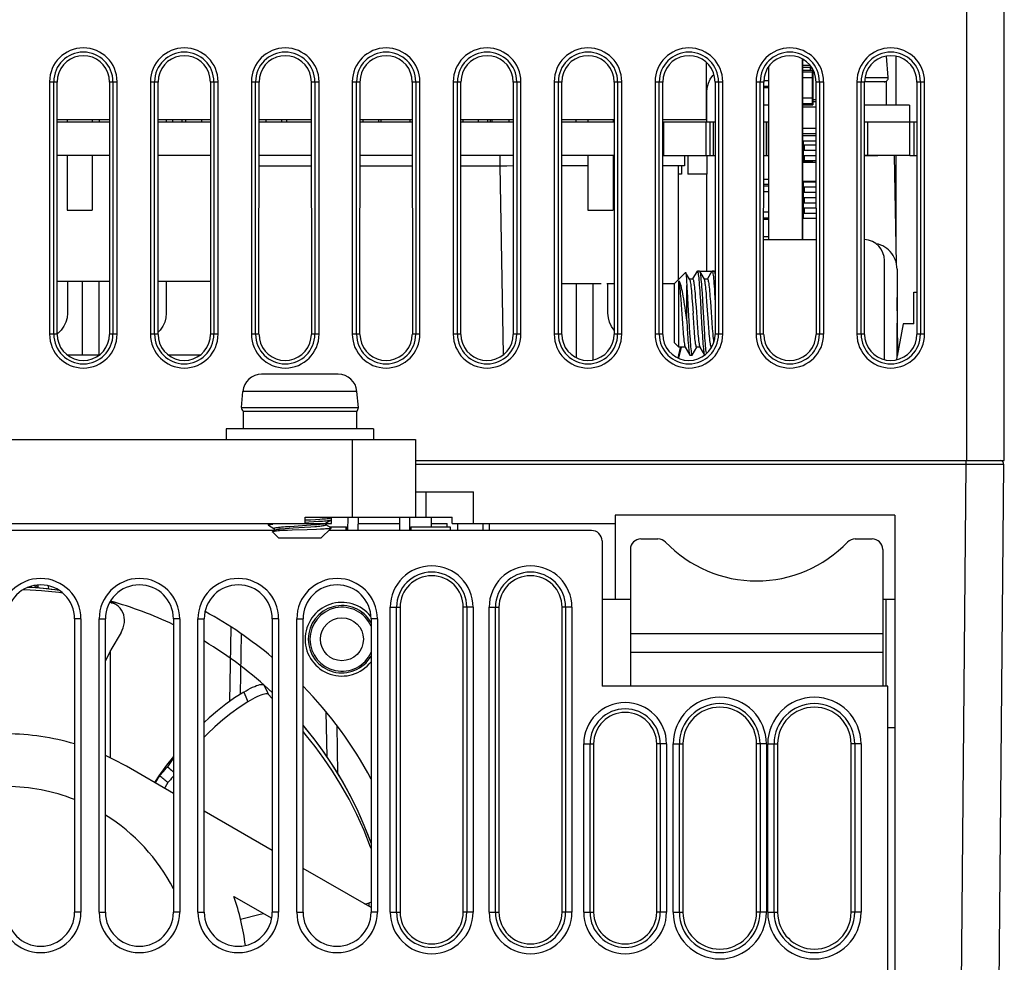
# Model space of a CAD drawing. Header units: millimetres. Extents: x 279 to 812, y 147 to 749.
# Tile 25 of 27: x 546 to 593, y 647 to 692. Entities that reach past the tile are written whole.
import ezdxf

# ---------------------------------------------------------------- set-up
doc = ezdxf.new("R2010")
doc.units = ezdxf.units.MM
doc.header["$LTSCALE"] = 65.395
doc.layers.get('0').update_dxf_attribs({"linetype": 'CONTINUOUS'})

msp = doc.modelspace()

# ---------------------------------------------------------------- linework, layer by layer
for p, q in [((591.258, 725.572), (591.258, 670.772)), ((593.057, 670.772), (593.057, 725.572)), ((583.446, 689.861), (583.446, 681.272)), ((583.454, 689.813), (583.526, 689.813)), ((583.456, 689.856), (583.456, 681.272)), ((583.456, 689.813), (583.526, 689.813)), ((587.536, 688.979), (587.448, 689.995)), ((587.908, 687.662), (587.908, 689.985)), ((578.875, 689.702), (578.875, 686.962)), ((578.875, 689.702), (578.875, 686.962)), ((581.855, 681.272), (581.855, 689.497)), ((581.866, 681.272), (581.866, 689.511)), ((583.454, 689.471), (583.877, 689.471)), ((583.454, 689.321), (583.954, 689.321)), ((583.456, 689.559), (583.815, 689.559)), ((583.456, 689.471), (583.877, 689.471)), ((583.456, 689.321), (583.946, 689.321)), ((583.464, 689.559), (583.815, 689.559)), ((583.846, 689.321), (583.846, 689.471)), ((583.853, 689.321), (583.853, 689.471)), ((583.946, 688.979), (583.946, 689.321)), ((583.954, 689.321), (583.954, 688.979)), ((581.613, 688.838), (581.855, 688.838)), ((581.613, 688.838), (581.861, 688.838)), ((583.454, 688.979), (583.954, 688.979)), ((583.456, 689.246), (583.936, 689.246)), ((583.456, 688.979), (583.946, 688.979)), ((583.464, 689.246), (583.944, 689.246)), ((583.936, 687.734), (583.936, 689.246)), ((583.944, 689.246), (583.944, 687.734)), ((586.434, 688.979), (587.536, 688.979)), ((547.65, 688.772), (547.65, 676.772)), ((547.65, 688.772), (548.015, 688.772)), ((547.849, 676.772), (547.849, 688.772)), ((548.01, 676.772), (548.015, 688.772)), ((550.499, 688.772), (550.505, 676.772)), ((550.499, 688.772), (550.867, 688.772)), ((550.667, 688.772), (550.667, 676.772)), ((550.867, 676.772), (550.867, 688.772)), ((552.45, 688.772), (552.815, 688.772)), ((552.45, 688.772), (552.45, 676.772)), ((552.649, 676.772), (552.649, 688.772)), ((552.81, 676.772), (552.815, 688.772)), ((555.299, 688.772), (555.667, 688.772)), ((555.299, 688.772), (555.305, 676.772)), ((555.467, 688.772), (555.467, 676.772)), ((555.667, 676.772), (555.667, 688.772)), ((557.25, 688.772), (557.615, 688.772)), ((557.25, 688.772), (557.25, 676.772)), ((557.449, 676.772), (557.449, 688.772)), ((557.61, 676.772), (557.615, 688.772)), ((560.099, 688.772), (560.467, 688.772)), ((560.099, 688.772), (560.105, 676.772)), ((560.267, 688.772), (560.267, 676.772)), ((560.467, 676.772), (560.467, 688.772)), ((562.05, 688.772), (562.415, 688.772)), ((562.05, 688.772), (562.05, 676.772)), ((562.249, 676.772), (562.249, 688.772)), ((562.41, 676.772), (562.415, 688.772)), ((564.899, 688.772), (565.267, 688.772)), ((564.899, 688.772), (564.905, 676.772)), ((565.067, 688.772), (565.067, 676.772)), ((565.267, 676.772), (565.267, 688.772)), ((566.85, 688.772), (567.215, 688.772)), ((566.85, 688.772), (566.85, 676.772)), ((567.049, 676.772), (567.049, 688.772)), ((567.21, 676.772), (567.215, 688.772)), ((569.699, 688.772), (570.067, 688.772)), ((569.699, 688.772), (569.705, 676.772)), ((569.867, 688.772), (569.867, 676.772)), ((570.067, 676.772), (570.067, 688.772)), ((571.65, 688.772), (572.015, 688.772)), ((571.65, 688.772), (571.65, 676.772)), ((571.849, 676.772), (571.849, 688.772)), ((572.01, 676.772), (572.015, 688.772)), ((574.499, 688.772), (574.867, 688.772)), ((574.499, 688.772), (574.505, 676.772)), ((574.667, 688.772), (574.667, 676.772)), ((574.867, 676.772), (574.867, 688.772)), ((576.45, 688.772), (576.815, 688.772)), ((576.45, 688.772), (576.45, 676.772)), ((576.649, 676.772), (576.649, 688.772)), ((576.81, 676.772), (576.815, 688.772)), ((579.299, 688.772), (579.667, 688.772)), ((579.299, 688.772), (579.305, 676.772)), ((579.467, 688.772), (579.467, 676.772)), ((579.667, 676.772), (579.667, 688.772)), ((581.25, 688.772), (581.615, 688.772)), ((581.25, 688.772), (581.25, 676.772)), ((581.449, 676.772), (581.449, 688.772)), ((581.61, 676.772), (581.615, 688.772)), ((581.615, 688.559), (581.845, 688.559)), ((581.615, 688.559), (581.851, 688.559)), ((581.615, 688.496), (581.855, 688.496)), ((581.615, 688.496), (581.861, 688.496)), ((581.835, 688.496), (581.835, 687.33)), ((584.099, 688.772), (584.467, 688.772)), ((584.099, 688.772), (584.105, 676.772)), ((584.267, 688.772), (584.267, 676.772)), ((584.467, 676.772), (584.467, 688.772)), ((586.05, 688.772), (586.415, 688.772)), ((586.05, 688.772), (586.05, 676.772)), ((586.249, 676.772), (586.249, 688.772)), ((586.41, 676.772), (586.415, 688.772)), ((587.445, 688.762), (586.415, 688.762)), ((587.445, 688.762), (587.445, 687.662)), ((588.899, 688.772), (589.267, 688.772)), ((588.899, 688.772), (588.905, 676.772)), ((589.067, 688.772), (589.067, 676.772)), ((589.267, 676.772), (589.267, 688.772)), ((578.906, 686.862), (578.906, 688.265)), ((583.454, 688.014), (583.954, 688.014)), ((583.456, 688.014), (583.946, 688.014)), ((583.946, 687.671), (583.946, 688.014)), ((583.954, 688.014), (583.954, 687.671)), ((583.954, 687.921), (584.099, 687.921)), ((583.954, 687.921), (584.099, 687.921)), ((581.835, 687.662), (581.615, 687.662)), ((583.454, 687.671), (583.954, 687.671)), ((583.454, 687.579), (584.1, 687.579)), ((583.456, 687.734), (583.936, 687.734)), ((583.456, 687.671), (583.946, 687.671)), ((583.456, 687.579), (584.1, 687.579)), ((583.464, 687.734), (583.944, 687.734)), ((583.954, 687.833), (584.099, 687.833)), ((583.954, 687.833), (584.099, 687.833)), ((588.555, 687.662), (586.415, 687.662)), ((588.555, 687.662), (588.555, 686.862)), ((550.5, 686.962), (548.015, 686.962)), ((550.5, 686.962), (548.015, 686.962)), ((548.483, 686.962), (548.483, 686.862)), ((548.483, 686.962), (548.483, 686.862)), ((549.683, 686.962), (549.683, 686.862)), ((549.683, 686.962), (549.683, 686.862)), ((550.009, 686.962), (550.009, 686.862)), ((555.3, 686.962), (552.815, 686.962)), ((555.3, 686.962), (552.815, 686.962)), ((553.201, 686.962), (553.201, 686.862)), ((553.503, 686.962), (553.503, 686.862)), ((553.503, 686.962), (553.503, 686.862)), ((553.948, 686.962), (553.948, 686.862)), ((553.948, 686.962), (553.948, 686.862)), ((554.119, 686.962), (554.119, 686.862)), ((554.119, 686.962), (554.119, 686.862)), ((554.87, 686.962), (554.87, 686.862)), ((554.87, 686.962), (554.87, 686.862)), ((560.1, 686.962), (557.615, 686.962)), ((560.1, 686.962), (557.615, 686.962)), ((557.938, 686.962), (557.938, 686.862)), ((557.938, 686.962), (557.938, 686.862)), ((558.689, 686.962), (558.689, 686.862)), ((558.689, 686.962), (558.689, 686.862)), ((558.922, 686.962), (558.922, 686.862)), ((558.922, 686.962), (558.922, 686.862)), ((564.9, 686.962), (562.415, 686.962)), ((564.9, 686.962), (562.415, 686.962)), ((562.547, 686.962), (562.547, 686.862)), ((562.547, 686.962), (562.547, 686.862)), ((563.299, 686.962), (563.299, 686.862)), ((563.299, 686.962), (563.299, 686.862)), ((563.405, 686.962), (563.405, 686.862)), ((563.405, 686.962), (563.405, 686.862)), ((564.806, 686.862), (564.806, 686.962)), ((569.7, 686.962), (567.215, 686.962)), ((569.7, 686.962), (567.215, 686.962)), ((567.301, 686.962), (567.301, 686.862)), ((568.03, 686.962), (568.03, 686.862)), ((568.03, 686.962), (568.03, 686.862)), ((568.48, 686.962), (568.48, 686.862)), ((568.48, 686.962), (568.48, 686.862)), ((568.605, 686.962), (568.605, 686.862)), ((568.605, 686.962), (568.605, 686.862)), ((568.68, 686.962), (568.68, 686.862)), ((568.68, 686.962), (568.68, 686.862)), ((569.506, 686.862), (569.506, 686.962)), ((574.5, 686.962), (572.015, 686.962)), ((574.5, 686.962), (572.015, 686.962)), ((572.699, 686.862), (572.699, 686.962)), ((573.248, 686.962), (573.248, 686.862)), ((573.248, 686.962), (573.248, 686.862)), ((574.448, 686.962), (574.448, 686.862)), ((574.448, 686.962), (574.448, 686.862)), ((578.875, 686.962), (576.815, 686.962)), ((578.875, 686.962), (576.815, 686.962)), ((548.015, 686.862), (550.5, 686.862)), ((548.015, 686.862), (550.5, 686.862)), ((552.815, 686.862), (555.3, 686.862)), ((552.815, 686.862), (555.3, 686.862)), ((557.615, 686.862), (560.1, 686.862)), ((557.615, 686.862), (560.1, 686.862)), ((562.415, 686.862), (564.9, 686.862)), ((562.415, 686.862), (564.9, 686.862)), ((567.215, 686.862), (569.7, 686.862)), ((567.215, 686.862), (569.7, 686.862)), ((572.015, 686.862), (574.5, 686.862)), ((572.015, 686.862), (574.5, 686.862)), ((576.815, 686.862), (577.346, 686.862)), ((576.815, 686.862), (579.3, 686.862)), ((576.855, 686.862), (576.855, 685.272)), ((578.855, 686.862), (578.855, 685.272)), ((579.051, 686.862), (579.051, 685.272)), ((579.216, 686.862), (579.216, 685.272)), ((581.615, 686.862), (581.855, 686.862)), ((581.615, 686.862), (581.855, 686.862)), ((581.729, 686.862), (581.729, 685.272)), ((581.729, 686.862), (581.729, 685.272)), ((581.83, 686.862), (581.83, 685.272)), ((581.83, 686.862), (581.83, 685.272)), ((583.454, 686.563), (584.1, 686.563)), ((583.456, 686.563), (584.1, 686.563)), ((586.415, 686.862), (587.046, 686.862)), ((586.415, 686.862), (588.9, 686.862)), ((586.555, 686.862), (586.555, 685.272)), ((588.555, 686.862), (588.555, 685.272)), ((588.751, 686.862), (588.751, 685.272)), ((583.454, 686.221), (584.1, 686.221)), ((583.456, 686.309), (584.1, 686.309)), ((583.456, 686.221), (584.1, 686.221)), ((583.464, 686.309), (584.1, 686.309)), ((583.452, 685.771), (583.552, 685.771)), ((583.453, 685.971), (584.1, 685.971)), ((583.456, 685.971), (584.1, 685.971)), ((583.456, 685.771), (583.546, 685.771)), ((583.496, 685.771), (583.496, 685.971)), ((583.502, 685.771), (583.502, 685.971)), ((583.546, 685.771), (584.1, 685.771)), ((583.546, 685.521), (583.546, 685.771)), ((583.552, 685.771), (584.1, 685.771)), ((583.552, 685.521), (583.552, 685.771)), ((550.501, 685.272), (548.014, 685.272)), ((550.501, 685.272), (548.014, 685.272)), ((548.483, 685.272), (548.483, 682.662)), ((548.483, 685.272), (548.483, 682.662)), ((549.683, 685.272), (549.683, 682.662)), ((549.683, 685.272), (549.683, 682.662)), ((555.301, 685.272), (552.814, 685.272)), ((555.301, 685.272), (552.814, 685.272)), ((560.101, 685.272), (557.614, 685.272)), ((560.101, 685.272), (557.614, 685.272)), ((564.901, 685.272), (562.414, 685.272)), ((564.901, 685.272), (562.414, 685.272)), ((569.701, 685.272), (567.214, 685.272)), ((569.701, 685.272), (567.214, 685.272)), ((569.07, 685.272), (569.07, 684.78)), ((574.501, 685.272), (572.014, 685.272)), ((574.501, 685.272), (572.014, 685.272)), ((573.248, 685.272), (573.248, 682.662)), ((573.248, 685.272), (573.248, 682.662)), ((574.448, 685.272), (574.448, 682.662)), ((574.448, 685.272), (574.448, 682.662)), ((576.814, 685.272), (577.346, 685.272)), ((576.814, 685.272), (579.301, 685.272)), ((577.855, 685.262), (577.855, 684.772)), ((578.006, 685.272), (578.006, 684.372)), ((578.006, 685.272), (578.006, 684.372)), ((578.906, 685.272), (578.906, 684.372)), ((578.906, 685.272), (578.906, 684.372)), ((581.614, 685.272), (581.855, 685.272)), ((581.614, 685.272), (581.855, 685.272)), ((583.448, 685.403), (583.502, 685.403)), ((583.452, 685.521), (583.552, 685.521)), ((583.452, 685.271), (583.552, 685.271)), ((583.456, 685.521), (583.546, 685.521)), ((583.456, 685.403), (583.502, 685.403)), ((583.456, 685.271), (583.546, 685.271)), ((583.496, 685.271), (583.496, 685.521)), ((583.502, 685.271), (583.502, 685.521)), ((583.546, 685.521), (584.1, 685.521)), ((583.546, 685.271), (584.101, 685.271)), ((583.546, 685.021), (583.546, 685.271)), ((583.552, 685.521), (584.1, 685.521)), ((583.552, 685.271), (584.101, 685.271)), ((583.552, 685.021), (583.552, 685.271)), ((588.555, 685.272), (586.414, 685.272)), ((586.414, 685.272), (587.046, 685.272)), ((587.927, 680.121), (587.837, 685.272)), ((587.908, 681.234), (587.908, 685.272)), ((588.565, 685.272), (588.901, 685.272)), ((557.614, 684.78), (560.101, 684.78)), ((562.414, 684.78), (564.901, 684.78)), ((567.214, 684.78), (569.07, 684.78)), ((569.07, 684.78), (569.4, 684.783)), ((569.07, 684.78), (569.227, 675.793)), ((569.4, 684.783), (569.701, 684.784)), ((573.248, 684.772), (572.014, 684.772)), ((577.855, 684.772), (576.814, 684.772)), ((577.561, 679.378), (577.561, 684.772)), ((577.706, 684.772), (577.706, 684.372)), ((577.706, 684.772), (577.706, 684.372)), ((581.835, 684.818), (581.835, 684.145)), ((583.452, 685.021), (583.552, 685.021)), ((583.453, 684.971), (583.953, 684.971)), ((583.454, 684.946), (584.101, 684.946)), ((583.456, 685.021), (583.546, 685.021)), ((583.456, 684.971), (583.946, 684.971)), ((583.456, 684.946), (584.101, 684.946)), ((583.496, 684.971), (583.496, 685.021)), ((583.502, 684.971), (583.502, 685.021)), ((583.546, 685.021), (584.101, 685.021)), ((583.552, 685.021), (584.101, 685.021)), ((583.946, 684.971), (583.946, 684.946)), ((583.953, 684.946), (583.953, 684.971)), ((577.706, 684.372), (577.561, 684.372)), ((577.706, 684.372), (577.561, 684.372)), ((578.906, 684.372), (578.006, 684.372)), ((578.906, 684.372), (578.006, 684.372)), ((578.906, 679.772), (578.906, 684.372)), ((581.613, 684.145), (581.855, 684.145)), ((581.613, 684.145), (581.858, 684.145)), ((581.613, 683.896), (581.855, 683.896)), ((581.613, 683.896), (581.861, 683.896)), ((581.613, 683.821), (581.845, 683.821)), ((581.613, 683.821), (581.851, 683.821)), ((583.452, 683.771), (583.552, 683.771)), ((583.453, 684.021), (583.953, 684.021)), ((583.454, 684.046), (584.101, 684.046)), ((583.456, 684.046), (584.101, 684.046)), ((583.456, 684.021), (583.946, 684.021)), ((583.456, 683.771), (583.546, 683.771)), ((583.496, 683.771), (583.496, 684.021)), ((583.502, 683.771), (583.502, 684.021)), ((583.546, 683.771), (584.101, 683.771)), ((583.546, 683.521), (583.546, 683.771)), ((583.552, 683.771), (584.101, 683.771)), ((583.552, 683.521), (583.552, 683.771)), ((583.946, 684.046), (583.946, 684.021)), ((583.953, 684.021), (583.953, 684.046)), ((583.953, 684.021), (584.101, 684.021)), ((583.953, 684.021), (584.101, 684.021)), ((581.613, 683.553), (581.855, 683.553)), ((581.613, 683.553), (581.861, 683.553)), ((583.447, 683.344), (583.502, 683.344)), ((583.452, 683.521), (583.552, 683.521)), ((583.452, 683.271), (583.552, 683.271)), ((583.456, 683.521), (583.546, 683.521)), ((583.456, 683.344), (583.502, 683.344)), ((583.456, 683.271), (583.546, 683.271)), ((583.496, 683.271), (583.496, 683.521)), ((583.502, 683.271), (583.502, 683.521)), ((583.546, 683.521), (584.101, 683.521)), ((583.546, 683.271), (584.102, 683.271)), ((583.546, 683.021), (583.546, 683.271)), ((583.552, 683.521), (584.101, 683.521)), ((583.552, 683.271), (584.102, 683.271)), ((583.552, 683.021), (583.552, 683.271)), ((583.452, 683.021), (583.552, 683.021)), ((583.452, 682.771), (583.552, 682.771)), ((583.456, 683.021), (583.546, 683.021)), ((583.456, 682.771), (583.546, 682.771)), ((583.496, 682.771), (583.496, 683.021)), ((583.502, 682.771), (583.502, 683.021)), ((583.546, 683.021), (584.102, 683.021)), ((583.546, 682.771), (584.102, 682.771)), ((583.546, 682.521), (583.546, 682.771)), ((583.552, 683.021), (584.102, 683.021)), ((583.552, 682.771), (584.102, 682.771)), ((583.552, 682.521), (583.552, 682.771)), ((548.483, 682.662), (549.683, 682.662)), ((548.483, 682.662), (549.683, 682.662)), ((573.248, 682.662), (574.448, 682.662)), ((573.248, 682.662), (574.448, 682.662)), ((581.613, 682.588), (581.855, 682.588)), ((581.613, 682.588), (581.861, 682.588)), ((581.613, 682.309), (581.845, 682.309)), ((581.613, 682.309), (581.851, 682.309)), ((583.452, 682.521), (583.552, 682.521)), ((583.456, 682.521), (583.546, 682.521)), ((583.496, 682.272), (583.496, 682.521)), ((583.502, 682.272), (583.502, 682.521)), ((583.546, 682.521), (584.102, 682.521)), ((583.552, 682.521), (584.102, 682.521)), ((581.613, 682.246), (581.855, 682.246)), ((581.613, 682.246), (581.861, 682.246)), ((584.102, 682.272), (583.455, 682.272)), ((581.612, 681.412), (581.855, 681.412)), ((581.612, 681.412), (581.859, 681.412)), ((581.612, 681.272), (584.102, 681.272)), ((587.355, 675.566), (587.355, 680.272)), ((577.894, 679.711), (577.355, 679.172)), ((578.092, 679.381), (577.902, 679.709)), ((578.449, 679.762), (578.236, 679.396)), ((578.56, 679.772), (578.46, 679.772)), ((578.792, 679.381), (578.571, 679.762)), ((578.571, 679.762), (578.573, 679.758)), ((578.588, 679.772), (578.581, 679.744)), ((578.588, 679.772), (579.303, 679.772)), ((579.149, 679.762), (578.936, 679.396)), ((579.26, 679.772), (579.16, 679.772)), ((579.303, 679.706), (579.271, 679.762)), ((587.955, 679.86), (587.955, 677.295)), ((550.503, 679.272), (548.011, 679.272)), ((550.503, 679.272), (548.011, 679.272)), ((548.501, 679.272), (548.501, 677.765)), ((549.218, 675.772), (549.212, 679.272)), ((549.996, 679.272), (549.989, 675.767)), ((555.303, 679.272), (552.811, 679.272)), ((555.303, 679.272), (552.811, 679.272)), ((553.201, 679.272), (553.201, 677.765)), ((573.889, 679.172), (572.011, 679.172)), ((572.718, 675.652), (572.712, 679.172)), ((573.495, 679.172), (573.489, 675.547)), ((574.28, 679.162), (574.146, 679.162)), ((574.206, 677.765), (574.206, 679.172)), ((574.503, 679.172), (574.223, 679.172)), ((577.355, 679.172), (576.811, 679.172)), ((576.994, 679.162), (576.811, 679.162)), ((577.355, 679.172), (577.355, 679.111)), ((577.355, 679.111), (577.355, 677.236)), ((577.945, 679.278), (577.955, 679.087)), ((577.955, 677.415), (577.955, 679.087)), ((578.241, 679.393), (578.085, 679.393)), ((578.941, 679.393), (578.785, 679.393)), ((577.974, 678.808), (577.994, 678.497)), ((578.358, 678.581), (578.377, 678.326)), ((578.582, 678.688), (578.601, 678.368)), ((578.68, 678.727), (578.699, 678.41)), ((578.915, 678.326), (578.896, 678.581)), ((579.058, 678.58), (579.077, 678.326)), ((588.755, 678.772), (588.904, 678.772)), ((588.755, 677.271), (588.755, 678.772)), ((577.668, 678.452), (577.688, 678.173)), ((577.994, 678.497), (578.013, 678.165)), ((578.013, 678.165), (578.071, 677.138)), ((578.204, 678.478), (578.224, 678.204)), ((578.224, 678.204), (578.254, 677.772)), ((578.377, 678.326), (578.397, 678.052)), ((578.699, 678.41), (578.718, 678.073)), ((578.718, 678.073), (578.747, 677.554)), ((578.944, 677.912), (578.915, 678.326)), ((579.077, 678.326), (579.097, 678.052)), ((588, 675.958), (587.955, 678.513)), ((587.955, 678.372), (587.955, 678.372)), ((578.285, 677.327), (578.254, 677.772)), ((578.397, 678.052), (578.447, 677.327)), ((578.985, 677.327), (578.944, 677.912)), ((579.097, 678.052), (579.147, 677.326)), ((574.502, 676.963), (574.376, 677.142)), ((577.75, 677.293), (577.77, 677.018)), ((577.955, 677.415), (577.974, 677.081)), ((578.071, 677.138), (578.09, 676.82)), ((578.306, 677.046), (578.285, 677.327)), ((578.447, 677.327), (578.468, 677.045)), ((578.659, 677.342), (578.679, 677.011)), ((578.747, 677.554), (578.776, 677.05)), ((579.006, 677.045), (578.985, 677.327)), ((579.147, 677.326), (579.168, 677.045)), ((587.955, 675.683), (587.955, 677.295)), ((588.255, 677.271), (587.955, 675.726)), ((587.955, 677.172), (587.955, 677.172)), ((588.755, 677.271), (588.255, 677.271)), ((548.01, 676.772), (547.65, 676.772)), ((550.867, 676.772), (550.505, 676.772)), ((552.81, 676.772), (552.45, 676.772)), ((555.667, 676.772), (555.305, 676.772)), ((557.61, 676.772), (557.25, 676.772)), ((560.467, 676.772), (560.105, 676.772)), ((562.41, 676.772), (562.05, 676.772)), ((565.267, 676.772), (564.905, 676.772)), ((567.21, 676.772), (566.85, 676.772)), ((570.067, 676.772), (569.705, 676.772)), ((572.01, 676.772), (571.65, 676.772)), ((574.867, 676.772), (574.505, 676.772)), ((576.81, 676.772), (576.45, 676.772)), ((577.974, 677.081), (577.994, 676.768)), ((578.679, 677.011), (578.698, 676.704)), ((578.776, 677.05), (578.796, 676.739)), ((579.667, 676.772), (579.305, 676.772)), ((581.61, 676.772), (581.25, 676.772)), ((584.467, 676.772), (584.105, 676.772)), ((586.41, 676.772), (586.05, 676.772)), ((589.267, 676.772), (588.905, 676.772)), ((577.576, 676.151), (577.355, 676.372)), ((549.996, 675.772), (548.518, 675.772)), ((554.796, 675.772), (553.318, 675.772)), ((577.646, 676.133), (577.525, 675.649)), ((577.692, 676.151), (577.563, 675.631)), ((577.884, 676.151), (577.576, 676.151)), ((577.878, 676.162), (578.099, 675.781)), ((578.099, 675.781), (578.11, 675.772)), ((578.11, 675.772), (578.21, 675.772)), ((578.22, 675.781), (578.433, 676.148)), ((578.584, 676.151), (578.429, 676.151)), ((578.578, 676.162), (578.799, 675.781)), ((579.116, 676.118), (579.133, 676.148)), ((579.137, 676.151), (579.129, 676.151)), ((557.737, 674.871), (557.735, 674.872)), ((557.748, 674.871), (557.737, 674.871)), ((557.759, 674.871), (557.748, 674.871)), ((557.771, 674.872), (557.759, 674.871)), ((557.782, 674.872), (557.771, 674.872)), ((559.155, 674.872), (557.782, 674.872)), ((559.426, 674.872), (559.155, 674.871)), ((559.155, 674.871), (559.155, 674.872)), ((559.685, 674.872), (559.426, 674.872)), ((559.955, 674.871), (559.685, 674.872)), ((561.329, 674.872), (559.955, 674.872)), ((559.955, 674.872), (559.955, 674.871)), ((561.34, 674.872), (561.329, 674.872)), ((561.352, 674.871), (561.34, 674.872)), ((561.363, 674.871), (561.352, 674.871)), ((561.374, 674.871), (561.363, 674.871)), ((561.375, 674.872), (561.374, 674.871)), ((556.774, 673.289), (556.841, 674.05)), ((562.27, 674.05), (556.841, 674.05)), ((562.336, 673.289), (562.27, 674.05)), ((556.774, 673.289), (562.336, 673.289)), ((556.863, 673.11), (562.255, 673.11)), ((556.863, 673.11), (556.863, 672.272)), ((562.255, 673.11), (562.255, 672.272)), ((563.055, 672.272), (556.055, 672.272)), ((556.055, 672.272), (556.055, 671.772)), ((563.055, 672.272), (563.055, 671.772)), ((526.055, 671.772), (565.055, 671.772)), ((562.055, 668.072), (562.055, 671.772)), ((565.055, 671.772), (565.055, 668.072)), ((565.055, 670.772), (593.057, 670.772)), ((591.793, 670.571), (565.055, 670.572)), ((590.834, 624.472), (591.236, 670.572)), ((591.236, 670.572), (591.236, 670.772)), ((592.84, 670.57), (591.793, 670.571)), ((592.634, 624.47), (593.036, 670.57)), ((593.036, 670.57), (592.84, 670.57)), ((565.055, 669.272), (567.805, 669.272)), ((565.555, 668.072), (565.555, 669.272)), ((567.805, 667.772), (567.805, 669.272)), ((523.055, 667.772), (561.055, 667.772)), ((558.055, 667.772), (558.055, 667.702)), ((559.805, 668.072), (566.805, 668.072)), ((559.805, 667.772), (559.805, 668.072)), ((559.805, 667.94), (560.058, 667.954)), ((559.805, 667.84), (559.974, 667.849)), ((559.974, 667.849), (560.217, 667.863)), ((560.058, 667.954), (560.296, 667.968)), ((560.217, 667.863), (560.441, 667.877)), ((560.296, 667.968), (560.511, 667.982)), ((560.777, 667.787), (561.049, 667.944)), ((560.785, 667.708), (560.785, 667.791)), ((560.805, 667.803), (560.805, 667.7)), ((561.055, 667.772), (561.055, 668.072)), ((561.055, 667.952), (561.055, 668.052)), ((561.838, 667.442), (561.845, 668.072)), ((562.32, 668.072), (562.314, 667.442)), ((562.317, 667.772), (564.294, 667.772)), ((564.291, 668.072), (564.297, 667.442)), ((564.766, 668.072), (564.773, 667.442)), ((565.805, 668.072), (565.805, 667.622)), ((565.805, 667.772), (566.555, 667.772)), ((566.555, 667.622), (566.555, 667.772)), ((566.805, 667.772), (566.805, 668.072)), ((566.805, 667.772), (574.555, 667.772)), ((567.055, 667.772), (567.055, 667.442)), ((568.255, 667.772), (568.255, 667.442)), ((568.555, 667.772), (568.555, 667.442)), ((587.855, 668.172), (574.555, 668.172)), ((574.555, 668.172), (574.555, 664.172)), ((587.855, 668.172), (587.855, 627.272)), ((558.326, 667.442), (532.926, 667.442)), ((558.062, 667.694), (558.324, 667.542)), ((558.262, 667.365), (558.555, 667.072)), ((558.356, 667.437), (558.269, 667.386)), ((558.326, 667.545), (558.326, 667.42)), ((558.615, 667.513), (558.512, 667.436)), ((558.512, 667.436), (558.589, 667.44)), ((558.589, 667.44), (558.765, 667.449)), ((558.765, 667.449), (558.969, 667.458)), ((558.852, 667.534), (559.038, 667.548)), ((558.867, 667.623), (559.07, 667.638)), ((558.969, 667.458), (559.195, 667.467)), ((559.038, 667.548), (559.238, 667.562)), ((559.07, 667.638), (559.29, 667.653)), ((559.195, 667.467), (559.907, 667.492)), ((559.238, 667.562), (559.773, 667.597)), ((559.29, 667.653), (559.863, 667.691)), ((559.773, 667.597), (560.076, 667.618)), ((559.863, 667.691), (560.081, 667.706)), ((559.907, 667.492), (560.344, 667.509)), ((560.076, 667.618), (560.26, 667.631)), ((560.081, 667.706), (560.279, 667.721)), ((560.344, 667.509), (560.537, 667.517)), ((560.537, 667.517), (560.707, 667.526)), ((561.043, 667.559), (560.555, 667.072)), ((561.041, 667.564), (560.787, 667.711)), ((573.425, 667.442), (560.926, 667.442)), ((560.941, 667.622), (561.778, 667.622)), ((561.043, 667.559), (561.041, 667.564)), ((561.763, 667.442), (561.763, 667.622)), ((561.778, 667.442), (561.778, 667.622)), ((564.833, 667.622), (566.705, 667.622)), ((564.833, 667.442), (564.833, 667.622)), ((564.848, 667.442), (564.848, 667.622)), ((566.705, 667.622), (566.705, 667.442)), ((560.555, 667.072), (558.555, 667.072)), ((573.925, 666.942), (573.925, 660.042)), ((575.775, 667.042), (576.584, 667.042)), ((585.965, 667.042), (586.775, 667.042)), ((575.275, 666.542), (575.275, 660.042)), ((587.275, 666.542), (587.275, 660.042)), ((547.037, 664.803), (547.022, 664.842)), ((547.051, 664.764), (547.037, 664.803)), ((547.089, 664.848), (547.092, 664.701)), ((547.59, 664.811), (547.593, 664.647)), ((550.625, 663.99), (550.51, 664.018)), ((550.531, 664.052), (550.625, 663.99)), ((550.847, 663.888), (550.658, 664.015)), ((573.925, 664.172), (575.275, 664.172)), ((587.275, 664.172), (587.855, 664.172)), ((587.445, 660.042), (587.445, 664.172)), ((563.856, 663.792), (564.325, 663.792)), ((563.856, 649.292), (563.856, 663.792)), ((564.156, 649.292), (564.156, 663.792)), ((564.325, 663.792), (564.325, 649.292)), ((567.793, 663.792), (567.325, 663.792)), ((567.325, 649.292), (567.325, 663.792)), ((567.493, 663.792), (567.493, 649.292)), ((567.793, 663.792), (567.793, 649.292)), ((568.556, 663.792), (569.025, 663.792)), ((568.556, 649.292), (568.556, 663.792)), ((568.856, 649.292), (568.856, 663.792)), ((569.025, 663.792), (569.025, 649.292)), ((572.493, 663.792), (572.025, 663.792)), ((572.025, 649.292), (572.025, 663.792)), ((572.193, 663.792), (572.193, 649.292)), ((572.493, 663.792), (572.493, 649.292)), ((549.141, 663.242), (548.841, 663.242)), ((548.841, 663.242), (548.841, 649.292)), ((549.141, 663.242), (549.141, 649.292)), ((550.008, 663.242), (550.308, 663.242)), ((550.008, 649.292), (550.008, 663.242)), ((550.308, 649.292), (550.308, 663.242)), ((553.841, 663.242), (553.541, 663.242)), ((553.541, 663.242), (553.541, 649.292)), ((553.841, 663.242), (553.841, 649.292)), ((554.708, 663.242), (555.008, 663.242)), ((554.708, 649.292), (554.708, 663.242)), ((555.008, 649.292), (555.008, 663.242)), ((558.541, 663.242), (558.241, 663.242)), ((558.241, 663.242), (558.241, 649.292)), ((558.541, 663.242), (558.541, 649.292)), ((559.408, 663.242), (559.708, 663.242)), ((559.408, 649.292), (559.408, 663.242)), ((559.708, 649.292), (559.708, 663.242)), ((563.241, 663.242), (562.941, 663.242)), ((562.941, 663.242), (562.941, 649.292)), ((563.241, 663.242), (563.241, 649.292)), ((556.225, 659.321), (556.287, 662.837)), ((556.731, 659.661), (556.781, 662.505)), ((575.275, 662.542), (587.275, 662.542)), ((550.555, 656.626), (550.555, 661.732)), ((575.275, 661.661), (587.275, 661.661)), ((557.808, 660.122), (557.834, 660.11)), ((587.525, 660.042), (573.925, 660.042)), ((587.525, 627.342), (587.525, 660.042)), ((556.884, 659.759), (556.982, 659.529)), ((556.982, 659.529), (557.08, 659.296)), ((558.241, 659.461), (558.047, 659.656)), ((560.794, 658.817), (560.831, 656.687)), ((561.306, 658.171), (561.345, 655.891)), ((587.525, 658.072), (587.855, 658.072)), ((573.056, 657.292), (573.525, 657.292)), ((573.056, 649.292), (573.056, 657.292)), ((573.356, 649.292), (573.356, 657.292)), ((573.525, 657.292), (573.525, 649.292)), ((576.993, 657.292), (576.525, 657.292)), ((576.525, 649.292), (576.525, 657.292)), ((576.693, 657.292), (576.693, 649.292)), ((576.993, 657.292), (576.993, 649.292)), ((577.306, 657.292), (577.775, 657.292)), ((577.306, 649.292), (577.306, 657.292)), ((577.606, 649.292), (577.606, 657.292)), ((577.775, 657.292), (577.775, 649.292)), ((581.743, 657.292), (581.275, 657.292)), ((581.275, 649.292), (581.275, 657.292)), ((581.443, 657.292), (581.443, 649.292)), ((581.743, 657.292), (581.743, 649.292)), ((581.806, 657.292), (582.275, 657.292)), ((581.806, 649.292), (581.806, 657.292)), ((582.106, 649.292), (582.106, 657.292)), ((582.275, 657.292), (582.275, 649.292)), ((586.243, 657.292), (585.775, 657.292)), ((585.775, 649.292), (585.775, 657.292)), ((585.943, 657.292), (585.943, 649.292)), ((586.243, 657.292), (586.243, 649.292)), ((553.541, 656.7), (553.214, 656.278)), ((553.541, 656.628), (553.261, 656.212)), ((553.541, 654.94), (551.305, 656.231)), ((553.214, 656.278), (552.854, 655.779)), ((552.854, 655.779), (552.639, 655.461)), ((552.684, 655.435), (552.691, 655.447)), ((558.241, 652.227), (555.008, 654.093)), ((562.941, 649.513), (559.708, 651.379)), ((556.419, 650.046), (558.214, 649.009)), ((562.855, 649.563), (562.858, 649.748)), ((549.141, 649.292), (548.841, 649.292)), ((550.008, 649.292), (550.308, 649.292)), ((553.841, 649.292), (553.541, 649.292)), ((554.708, 649.292), (555.008, 649.292)), ((558.541, 649.292), (558.241, 649.292)), ((559.408, 649.292), (559.708, 649.292)), ((563.241, 649.292), (562.941, 649.292)), ((563.856, 649.292), (564.325, 649.292)), ((567.793, 649.292), (567.325, 649.292)), ((568.556, 649.292), (569.025, 649.292)), ((572.493, 649.292), (572.025, 649.292)), ((573.056, 649.292), (573.525, 649.292)), ((576.993, 649.292), (576.525, 649.292)), ((577.306, 649.292), (577.775, 649.292)), ((581.743, 649.292), (581.275, 649.292)), ((581.806, 649.292), (582.275, 649.292)), ((586.243, 649.292), (585.775, 649.292))]:
    msp.add_line(p, q)
for points in [[(550.502, 688.756), (550.48, 688.986), (550.423, 689.198), (550.331, 689.395), (550.207, 689.571), (550.056, 689.722), (549.881, 689.845), (549.686, 689.936), (549.477, 689.993), (549.262, 690.012), (549.047, 689.995), (548.838, 689.939), (548.642, 689.85), (548.465, 689.727), (548.311, 689.576), (548.186, 689.398), (548.092, 689.2), (548.035, 688.987), (548.013, 688.756)], [(555.302, 688.756), (555.28, 688.986), (555.223, 689.198), (555.131, 689.395), (555.007, 689.571), (554.856, 689.722), (554.681, 689.845), (554.486, 689.936), (554.277, 689.993), (554.062, 690.012), (553.847, 689.995), (553.638, 689.939), (553.442, 689.85), (553.265, 689.727), (553.111, 689.576), (552.986, 689.398), (552.892, 689.2), (552.835, 688.987), (552.813, 688.756)], [(560.102, 688.756), (560.08, 688.986), (560.023, 689.198), (559.931, 689.395), (559.807, 689.571), (559.656, 689.722), (559.481, 689.845), (559.286, 689.936), (559.077, 689.993), (558.862, 690.012), (558.647, 689.995), (558.438, 689.939), (558.242, 689.85), (558.065, 689.727), (557.911, 689.576), (557.786, 689.398), (557.692, 689.2), (557.635, 688.987), (557.613, 688.756)], [(564.902, 688.756), (564.88, 688.986), (564.823, 689.198), (564.731, 689.395), (564.607, 689.571), (564.456, 689.722), (564.281, 689.845), (564.086, 689.936), (563.877, 689.993), (563.662, 690.012), (563.447, 689.995), (563.238, 689.939), (563.042, 689.85), (562.865, 689.727), (562.711, 689.576), (562.586, 689.398), (562.492, 689.2), (562.435, 688.987), (562.413, 688.756)], [(569.702, 688.756), (569.68, 688.986), (569.623, 689.198), (569.531, 689.395), (569.407, 689.571), (569.256, 689.722), (569.081, 689.845), (568.886, 689.936), (568.677, 689.993), (568.462, 690.012), (568.247, 689.995), (568.038, 689.939), (567.842, 689.85), (567.665, 689.727), (567.511, 689.576), (567.386, 689.398), (567.292, 689.2), (567.235, 688.987), (567.213, 688.756)], [(574.502, 688.756), (574.48, 688.986), (574.423, 689.198), (574.331, 689.395), (574.207, 689.571), (574.056, 689.722), (573.881, 689.845), (573.686, 689.936), (573.477, 689.993), (573.262, 690.012), (573.047, 689.995), (572.838, 689.939), (572.642, 689.85), (572.465, 689.727), (572.311, 689.576), (572.186, 689.398), (572.092, 689.2), (572.035, 688.987), (572.013, 688.756)], [(579.302, 688.756), (579.28, 688.986), (579.223, 689.198), (579.131, 689.395), (579.007, 689.571), (578.856, 689.722), (578.681, 689.845), (578.486, 689.936), (578.277, 689.993), (578.062, 690.012), (577.847, 689.995), (577.638, 689.939), (577.442, 689.85), (577.265, 689.727), (577.111, 689.576), (576.986, 689.398), (576.892, 689.2), (576.835, 688.987), (576.813, 688.756)], [(584.102, 688.756), (584.08, 688.986), (584.023, 689.198), (583.931, 689.395), (583.807, 689.571), (583.656, 689.722), (583.481, 689.845), (583.286, 689.936), (583.077, 689.993), (582.862, 690.012), (582.647, 689.995), (582.438, 689.939), (582.242, 689.85), (582.065, 689.727), (581.911, 689.576), (581.786, 689.398), (581.692, 689.2), (581.635, 688.987), (581.613, 688.756)], [(588.902, 688.756), (588.88, 688.986), (588.823, 689.198), (588.731, 689.395), (588.607, 689.571), (588.456, 689.722), (588.281, 689.845), (588.086, 689.936), (587.877, 689.993), (587.662, 690.012), (587.447, 689.995), (587.238, 689.939), (587.042, 689.85), (586.865, 689.727), (586.711, 689.576), (586.586, 689.398), (586.492, 689.2), (586.435, 688.987), (586.413, 688.756)], [(578.906, 688.265), (578.927, 688.49), (578.983, 688.7), (579.076, 688.897)], [(579.076, 688.897), (579.2, 689.073), (579.245, 689.118)], [(587.955, 679.86), (587.949, 679.978), (587.934, 680.093), (587.907, 680.206), (587.871, 680.315), (587.825, 680.42), (587.77, 680.519), (587.707, 680.612), (587.635, 680.699), (587.556, 680.778), (587.471, 680.85), (587.379, 680.913), (587.282, 680.967), (587.181, 681.011), (587.076, 681.046), (586.969, 681.071), (586.945, 681.074)], [(577.894, 679.711), (577.9, 679.712), (577.902, 679.709)], [(577.902, 679.709), (577.905, 679.702), (577.91, 679.682), (577.915, 679.652), (577.92, 679.612), (577.925, 679.563), (577.93, 679.505), (577.935, 679.437), (577.94, 679.362), (577.945, 679.278)], [(578.449, 679.762), (578.456, 679.771), (578.46, 679.772)], [(578.46, 679.772), (578.466, 679.768), (578.476, 679.751), (578.485, 679.719), (578.495, 679.673), (578.505, 679.612), (578.514, 679.537), (578.524, 679.45), (578.534, 679.349), (578.543, 679.237), (578.553, 679.114), (578.563, 678.981), (578.572, 678.838), (578.582, 678.688)], [(578.56, 679.772), (578.563, 679.771), (578.571, 679.762)], [(578.573, 679.758), (578.583, 679.73), (578.592, 679.687), (578.602, 679.63), (578.612, 679.559), (578.622, 679.474), (578.631, 679.377), (578.641, 679.268), (578.651, 679.147), (578.66, 679.016), (578.67, 678.876), (578.68, 678.727)], [(579.149, 679.762), (579.151, 679.765), (579.16, 679.772)], [(579.16, 679.772), (579.17, 679.763), (579.18, 679.739), (579.19, 679.701), (579.199, 679.648), (579.209, 679.582), (579.219, 679.501)], [(579.219, 679.501), (579.228, 679.408), (579.238, 679.302)], [(579.26, 679.772), (579.269, 679.765), (579.271, 679.762)], [(579.271, 679.762), (579.278, 679.744), (579.288, 679.708), (579.298, 679.658), (579.303, 679.621)], [(577.576, 676.151), (577.576, 676.158), (577.576, 679.314)], [(577.576, 679.314), (577.586, 679.262), (577.596, 679.197), (577.607, 679.121), (577.617, 679.033), (577.627, 678.934), (577.637, 678.826), (577.648, 678.709), (577.658, 678.584), (577.668, 678.452)], [(577.893, 677.883), (577.872, 678.033), (577.851, 678.179), (577.83, 678.318), (577.809, 678.45), (577.788, 678.575), (577.767, 678.692), (577.746, 678.801), (577.725, 678.902), (577.704, 678.993), (577.683, 679.073), (577.662, 679.143), (577.64, 679.203), (577.619, 679.251), (577.597, 679.288), (577.576, 679.314)], [(577.955, 679.087), (577.965, 678.952), (577.974, 678.808)], [(578.092, 679.381), (578.093, 679.379), (578.103, 679.354), (578.113, 679.316), (578.123, 679.266), (578.133, 679.203), (578.143, 679.128), (578.153, 679.042), (578.164, 678.945), (578.174, 678.839), (578.184, 678.726), (578.194, 678.606), (578.204, 678.478)], [(578.241, 679.393), (578.251, 679.387), (578.26, 679.368), (578.27, 679.338), (578.28, 679.296), (578.29, 679.242), (578.299, 679.176), (578.309, 679.099), (578.319, 679.012), (578.329, 678.915), (578.339, 678.811), (578.348, 678.699), (578.358, 678.581)], [(578.896, 678.581), (578.886, 678.699), (578.876, 678.811), (578.867, 678.915), (578.857, 679.012), (578.847, 679.099), (578.837, 679.176), (578.827, 679.242), (578.817, 679.296), (578.808, 679.338), (578.798, 679.368), (578.792, 679.381)], [(578.941, 679.393), (578.951, 679.387), (578.96, 679.368), (578.97, 679.338), (578.98, 679.296), (578.99, 679.242), (578.999, 679.176), (579.009, 679.099), (579.019, 679.012), (579.029, 678.915), (579.039, 678.81), (579.048, 678.698), (579.058, 678.58)], [(579.238, 679.302), (579.248, 679.185), (579.257, 679.058), (579.267, 678.92), (579.277, 678.775)], [(579.277, 678.775), (579.296, 678.461), (579.304, 678.328)], [(577.688, 678.173), (577.719, 677.731), (577.75, 677.293)], [(578.601, 678.368), (578.63, 677.858), (578.659, 677.342)], [(548.501, 677.765), (548.481, 677.548), (548.426, 677.343), (548.333, 677.146), (548.209, 676.968), (548.057, 676.816), (548.01, 676.783)], [(553.201, 677.765), (553.181, 677.548), (553.126, 677.343), (553.033, 677.146)], [(574.376, 677.142), (574.282, 677.341), (574.226, 677.547), (574.206, 677.765)], [(577.955, 677.415), (577.935, 677.572), (577.893, 677.883)], [(553.033, 677.146), (552.909, 676.968), (552.81, 676.869)], [(577.355, 677.236), (577.355, 676.378), (577.355, 676.372)], [(548.013, 676.756), (548.031, 676.545), (548.086, 676.343), (548.178, 676.147), (548.303, 675.968), (548.455, 675.817), (548.63, 675.693), (548.826, 675.601), (549.036, 675.544), (549.252, 675.524), (549.469, 675.542), (549.678, 675.598), (549.876, 675.688), (550.053, 675.811), (550.208, 675.963), (550.334, 676.143), (550.428, 676.341), (550.483, 676.544), (550.502, 676.756)], [(552.813, 676.756), (552.831, 676.545), (552.886, 676.343), (552.978, 676.147), (553.103, 675.968), (553.255, 675.817), (553.43, 675.693), (553.626, 675.601), (553.836, 675.544), (554.052, 675.524), (554.269, 675.542), (554.478, 675.598), (554.676, 675.688), (554.853, 675.811), (555.008, 675.963), (555.134, 676.143), (555.228, 676.341), (555.283, 676.544), (555.302, 676.756)], [(557.613, 676.756), (557.631, 676.545), (557.686, 676.343), (557.778, 676.147), (557.903, 675.968), (558.055, 675.817), (558.23, 675.693), (558.426, 675.601), (558.636, 675.544), (558.852, 675.524), (559.069, 675.542), (559.278, 675.598), (559.476, 675.688), (559.653, 675.811), (559.808, 675.963), (559.934, 676.143), (560.028, 676.341), (560.083, 676.544), (560.102, 676.756)], [(562.413, 676.756), (562.431, 676.545), (562.486, 676.343), (562.578, 676.147), (562.703, 675.968), (562.855, 675.817), (563.03, 675.693), (563.226, 675.601), (563.436, 675.544), (563.652, 675.524), (563.869, 675.542), (564.078, 675.598), (564.276, 675.688), (564.453, 675.811), (564.608, 675.963), (564.734, 676.143), (564.828, 676.341), (564.883, 676.544), (564.902, 676.756)], [(567.213, 676.756), (567.231, 676.545), (567.286, 676.343), (567.378, 676.147), (567.503, 675.968), (567.655, 675.817), (567.83, 675.693), (568.026, 675.601), (568.236, 675.544), (568.452, 675.524), (568.669, 675.542), (568.878, 675.598), (569.076, 675.688), (569.253, 675.811), (569.408, 675.963), (569.534, 676.143), (569.628, 676.341), (569.683, 676.544), (569.702, 676.756)], [(572.013, 676.756), (572.031, 676.545), (572.086, 676.343), (572.178, 676.147), (572.303, 675.968), (572.455, 675.817), (572.63, 675.693), (572.826, 675.601), (573.036, 675.544), (573.252, 675.524), (573.469, 675.542), (573.678, 675.598), (573.876, 675.688), (574.053, 675.811), (574.208, 675.963), (574.334, 676.143), (574.428, 676.341), (574.483, 676.544), (574.502, 676.756)], [(576.813, 676.756), (576.831, 676.545), (576.886, 676.343), (576.978, 676.147), (577.103, 675.968), (577.255, 675.817), (577.43, 675.693), (577.626, 675.601), (577.836, 675.544), (578.052, 675.524), (578.269, 675.542), (578.478, 675.598), (578.676, 675.688), (578.853, 675.811), (579.008, 675.963), (579.134, 676.143), (579.228, 676.341), (579.283, 676.544), (579.302, 676.756)], [(577.77, 677.018), (577.78, 676.89), (577.79, 676.769), (577.801, 676.657), (577.811, 676.554), (577.821, 676.461), (577.831, 676.379), (577.841, 676.309), (577.852, 676.251), (577.862, 676.206), (577.872, 676.174), (577.878, 676.162)], [(577.994, 676.768), (578.003, 676.622), (578.013, 676.485), (578.023, 676.357), (578.032, 676.24), (578.042, 676.135), (578.051, 676.041), (578.061, 675.961), (578.071, 675.894), (578.08, 675.842), (578.09, 675.804), (578.099, 675.781)], [(578.09, 676.82), (578.1, 676.671), (578.11, 676.531), (578.119, 676.4), (578.129, 676.279), (578.139, 676.169), (578.148, 676.072), (578.158, 675.987), (578.167, 675.915), (578.177, 675.858), (578.187, 675.815), (578.196, 675.786), (578.206, 675.773), (578.21, 675.772)], [(578.429, 676.151), (578.418, 676.158), (578.408, 676.179), (578.398, 676.213), (578.387, 676.26), (578.377, 676.321), (578.367, 676.394), (578.357, 676.478), (578.346, 676.574), (578.336, 676.679), (578.326, 676.793), (578.316, 676.915), (578.306, 677.046)], [(578.468, 677.045), (578.478, 676.914), (578.489, 676.792), (578.499, 676.678), (578.509, 676.574), (578.519, 676.478), (578.529, 676.394), (578.54, 676.321), (578.55, 676.261), (578.56, 676.213), (578.57, 676.179), (578.578, 676.162)], [(578.698, 676.704), (578.708, 676.562), (578.717, 676.429), (578.727, 676.306), (578.736, 676.193), (578.746, 676.093), (578.756, 676.005), (578.765, 675.931), (578.775, 675.87), (578.784, 675.824), (578.794, 675.792), (578.799, 675.781)], [(578.796, 676.739), (578.805, 676.595), (578.815, 676.459), (578.824, 676.333), (578.834, 676.219), (578.844, 676.115), (578.853, 676.024), (578.863, 675.947), (578.873, 675.883), (578.881, 675.839)], [(579.129, 676.151), (579.118, 676.158), (579.108, 676.179), (579.098, 676.213), (579.087, 676.261), (579.077, 676.321), (579.067, 676.394), (579.057, 676.478), (579.046, 676.574), (579.036, 676.678), (579.026, 676.792), (579.016, 676.914), (579.006, 677.045)], [(579.168, 677.045), (579.178, 676.914), (579.189, 676.791), (579.199, 676.678), (579.209, 676.573), (579.219, 676.478), (579.229, 676.394), (579.234, 676.362)], [(581.613, 676.756), (581.631, 676.545), (581.686, 676.343), (581.778, 676.147), (581.903, 675.968), (582.055, 675.817), (582.23, 675.693), (582.426, 675.601), (582.636, 675.544), (582.852, 675.524), (583.069, 675.542), (583.278, 675.598), (583.476, 675.688), (583.653, 675.811), (583.808, 675.963), (583.934, 676.143), (584.028, 676.341), (584.083, 676.544), (584.102, 676.756)], [(586.413, 676.756), (586.431, 676.545), (586.486, 676.343), (586.578, 676.147), (586.703, 675.968), (586.855, 675.817), (587.03, 675.693), (587.226, 675.601), (587.436, 675.544), (587.652, 675.524), (587.869, 675.542), (588.078, 675.598), (588.276, 675.688), (588.453, 675.811), (588.608, 675.963), (588.734, 676.143), (588.828, 676.341), (588.883, 676.544), (588.902, 676.756)], [(578.21, 675.772), (578.216, 675.774), (578.22, 675.781)], [(578.799, 675.781), (578.804, 675.775), (578.81, 675.772)], [(587.949, 675.563), (587.949, 675.565), (587.955, 675.683)], [(560.279, 667.721), (560.37, 667.728), (560.453, 667.736), (560.528, 667.743), (560.594, 667.751), (560.651, 667.758), (560.699, 667.765), (560.736, 667.773), (560.763, 667.78), (560.777, 667.787)], [(560.441, 667.877), (560.543, 667.884), (560.638, 667.891), (560.724, 667.898), (560.801, 667.905)], [(560.511, 667.982), (560.608, 667.989), (560.698, 667.995), (560.778, 668.002), (560.849, 668.009), (560.91, 668.016), (560.961, 668.023), (561.002, 668.03), (561.031, 668.037), (561.049, 668.044), (561.055, 668.052)], [(560.801, 667.905), (560.869, 667.912), (560.927, 667.918), (560.975, 667.925), (561.012, 667.932), (561.038, 667.939), (561.049, 667.944)], [(561.049, 667.944), (561.052, 667.946), (561.055, 667.952)], [(558.055, 667.702), (558.056, 667.703), (558.065, 667.71), (558.085, 667.717), (558.116, 667.724), (558.158, 667.731), (558.211, 667.738), (558.273, 667.745)], [(558.062, 667.694), (558.059, 667.696), (558.055, 667.702)], [(558.262, 667.365), (558.259, 667.369), (558.259, 667.377), (558.269, 667.386)], [(558.269, 667.386), (558.287, 667.394), (558.314, 667.402), (558.351, 667.411), (558.396, 667.419), (558.45, 667.427), (558.512, 667.436)], [(558.326, 667.545), (558.327, 667.548), (558.336, 667.556), (558.357, 667.563), (558.388, 667.571), (558.429, 667.578), (558.48, 667.586), (558.541, 667.593), (558.611, 667.601), (558.689, 667.608), (558.775, 667.616), (558.867, 667.623)], [(558.615, 667.513), (558.544, 667.498), (558.482, 667.483), (558.43, 667.468), (558.388, 667.453), (558.356, 667.437)], [(558.615, 667.513), (558.687, 667.52), (558.766, 667.527), (558.852, 667.534)], [(560.26, 667.631), (560.345, 667.638), (560.425, 667.645), (560.497, 667.652), (560.562, 667.659), (560.619, 667.666), (560.669, 667.673), (560.71, 667.68), (560.743, 667.687), (560.766, 667.694), (560.78, 667.701), (560.785, 667.708)], [(560.707, 667.526), (560.781, 667.53), (560.846, 667.534), (560.903, 667.538), (560.95, 667.543), (560.988, 667.547), (561.016, 667.551), (561.035, 667.555), (561.043, 667.559)], [(548.274, 664.465), (548.096, 664.492), (547.264, 664.577), (546.455, 664.622), (546.393, 664.622)], [(548.108, 664.59), (547.895, 664.623), (547.054, 664.711), (546.623, 664.737)], [(550.546, 664.076), (550.64, 664.026), (550.658, 664.015)], [(550.847, 663.888), (550.83, 663.899), (550.731, 663.952), (550.625, 663.99)], [(551.051, 662.597), (551.109, 662.705), (551.155, 662.819), (551.188, 662.941), (551.208, 663.065), (551.212, 663.189), (551.201, 663.311), (551.175, 663.428), (551.134, 663.541), (551.078, 663.647), (551.008, 663.744), (550.924, 663.828), (550.847, 663.888)], [(551.051, 662.597), (550.57, 661.76), (550.308, 661.248)], [(556.884, 659.759), (556.994, 659.824), (557.101, 659.884), (557.207, 659.939), (557.309, 659.988), (557.406, 660.03), (557.496, 660.065), (557.579, 660.092), (557.653, 660.112), (557.717, 660.124), (557.769, 660.127), (557.808, 660.122)], [(558.241, 659.737), (558.053, 659.913), (557.834, 660.11)], [(557.834, 660.11), (558.011, 659.733), (558.047, 659.656)], [(556.884, 659.759), (556.452, 659.481), (556.034, 659.185), (555.63, 658.871), (555.241, 658.539), (555.008, 658.321)], [(558.047, 659.656), (558.022, 659.67), (557.984, 659.676), (557.931, 659.673), (557.866, 659.662), (557.79, 659.642), (557.705, 659.613), (557.612, 659.577), (557.512, 659.533), (557.408, 659.482), (557.3, 659.425), (557.191, 659.363), (557.08, 659.296)], [(557.08, 659.296), (556.67, 659.027), (556.272, 658.74), (555.887, 658.435), (555.516, 658.114), (555.161, 657.776), (555.008, 657.62)], [(562.941, 652.592), (562.931, 652.621), (562.618, 653.421), (562.274, 654.193), (561.901, 654.937), (561.506, 655.644), (561.091, 656.316), (560.664, 656.947), (560.235, 657.531), (559.809, 658.065), (559.708, 658.182)], [(562.941, 652.319), (562.918, 652.385), (562.605, 653.182), (562.263, 653.944), (561.897, 654.668), (561.511, 655.351), (561.109, 655.999), (560.697, 656.606), (560.284, 657.166), (559.877, 657.68), (559.708, 657.879)], [(552.888, 655.771), (552.947, 655.845), (553.008, 655.919), (553.07, 655.992), (553.132, 656.066), (553.196, 656.139), (553.261, 656.212)], [(553.261, 656.212), (553.326, 656.155), (553.39, 656.099), (553.453, 656.042), (553.515, 655.986), (553.541, 655.962)], [(552.691, 655.447), (552.755, 655.555), (552.821, 655.663), (552.888, 655.771)], [(553.541, 655.766), (553.513, 655.734), (553.453, 655.664), (553.395, 655.594), (553.337, 655.524), (553.281, 655.454)], [(553.281, 655.454), (553.215, 655.346), (553.15, 655.237), (553.119, 655.184)], [(562.636, 649.689), (562.685, 649.696), (562.807, 649.728), (562.925, 649.774), (562.941, 649.782)], [(557.839, 649.225), (557.667, 649.19), (556.738, 648.953)]]:
    msp.add_lwpolyline(points)
msp.add_circle((561.555, 662.272), 1.021)
for centre, radius, start, end in [((549.258, 688.772), 1.608, 0, 180), ((554.058, 688.772), 1.608, 0, 180), ((558.858, 688.772), 1.608, 0, 180), ((563.658, 688.772), 1.608, 0, 180), ((568.458, 688.772), 1.608, 0, 180), ((573.258, 688.772), 1.608, 0, 180), ((578.058, 688.772), 1.608, 0, 180), ((582.858, 688.772), 1.608, 0, 180), ((587.658, 688.772), 1.608, 0, 180), ((549.258, 688.772), 1.409, 0, 180), ((554.058, 688.772), 1.409, 0, 180), ((558.858, 688.772), 1.409, 0, 180), ((563.658, 688.772), 1.409, 0, 180), ((568.458, 688.772), 1.409, 0, 180), ((573.258, 688.772), 1.409, 0, 180), ((578.058, 688.772), 1.409, 0, 180), ((582.858, 688.772), 1.409, 0, 180), ((587.658, 688.772), 1.409, 0, 180), ((587.337, 688.962), 0.2, 270, 5), ((586.355, 680.272), 1, 0, 86.6691), ((549.258, 676.772), 1.608, 180, 360), ((549.258, 676.772), 1.409, 180, 0), ((554.058, 676.772), 1.608, 180, 360), ((554.058, 676.772), 1.409, 180, 0), ((558.858, 676.772), 1.608, 180, 360), ((558.858, 676.772), 1.409, 180, 0), ((563.658, 676.772), 1.608, 180, 360), ((563.658, 676.772), 1.409, 180, 0), ((568.458, 676.772), 1.608, 180, 360), ((568.458, 676.772), 1.409, 180, 0), ((573.258, 676.772), 1.608, 180, 360), ((573.258, 676.772), 1.409, 180, 0), ((578.058, 676.772), 1.608, 180, 360), ((578.058, 676.772), 1.409, 180, 0), ((582.858, 676.772), 1.608, 180, 360), ((582.858, 676.772), 1.409, 180, 0), ((587.658, 676.772), 1.608, 180, 360), ((587.658, 676.772), 1.409, 180, 0), ((557.738, 673.972), 0.9, 90.1385, 175), ((561.373, 673.972), 0.9, 5, 89.8615), ((556.974, 673.272), 0.2, 175, 236.2704), ((562.137, 673.272), 0.2, 306.2499, 5), ((592.836, 670.572), 0.2, 359.5003, 74.8919), ((575.775, 666.542), 0.5, 90, 180), ((576.584, 666.542), 0.5, 43.8131, 90), ((581.275, 671.042), 6, 223.8131, 316.1869), ((585.965, 666.542), 0.5, 90, 136.1869), ((586.775, 666.542), 0.5, 0, 90), ((565.825, 663.792), 1.968, 0, 180), ((565.825, 663.792), 1.669, 0, 180), ((570.525, 663.792), 1.968, 0, 180), ((570.525, 663.792), 1.669, 0, 180), ((547.225, 663.242), 1.916, 0, 180), ((551.925, 663.242), 1.916, 0, 180), ((556.625, 663.242), 1.916, 0, 180), ((561.325, 663.242), 1.916, 0, 180), ((565.825, 663.792), 1.5, 0, 180), ((570.525, 663.792), 1.5, 0, 180), ((547.225, 663.242), 1.616, 0, 180), ((545.555, 646.272), 18.5, 82.0779, 86.7142), ((546.099, 664.272), 1, 26.089, 34.2533), ((551.925, 663.242), 1.616, 0, 180), ((556.625, 663.242), 1.616, 0, 180), ((561.325, 663.242), 1.616, 0, 180), ((545.555, 646.272), 18.5, 64.415, 74.3443), ((561.555, 662.272), 1.75, 38.0725, 322.3517), ((545.555, 646.272), 19.75, 50.0218, 61.2556), ((561.555, 662.272), 1.6, 29.9549, 330.0451), ((561.555, 662.272), 1.521, 23.953, 336.047), ((545.555, 646.272), 18.5, 46.677, 59.2574), ((545.555, 646.272), 19.75, 28.2645, 44.2006), ((579.525, 657.292), 2.218, 0, 180), ((584.025, 657.292), 2.218, 0, 180), ((575.025, 657.292), 1.968, 0, 180), ((575.025, 657.292), 1.669, 0, 180), ((579.525, 657.292), 1.919, 0, 180), ((579.525, 657.292), 1.75, 0, 180), ((584.025, 657.292), 1.919, 0, 180), ((584.025, 657.292), 1.75, 0, 180), ((575.025, 657.292), 1.5, 0, 180), ((545.555, 646.272), 18.5, 19.9476, 40.0618), ((545.555, 646.272), 11.5, 73.399, 89.7335), ((545.555, 646.272), 11.5, 60, 65.5743), ((545.555, 646.272), 12, 49.9254, 52.3351), ((545.555, 646.272), 9, 68.5698, 89.662), ((545.555, 646.272), 9, 27.4058, 58.1005), ((545.555, 646.272), 11.5, 7.2173, 19.1585), ((547.225, 649.292), 1.916, 180, 0), ((547.225, 649.292), 1.616, 180, 0), ((551.925, 649.292), 1.916, 180, 0), ((551.925, 649.292), 1.616, 180, 0), ((556.625, 649.292), 1.916, 180, 0), ((556.625, 649.292), 1.616, 180, 0), ((561.325, 649.292), 1.916, 180, 0), ((561.325, 649.292), 1.616, 180, 0), ((565.825, 649.292), 1.968, 180, 0), ((565.825, 649.292), 1.669, 180, 0), ((565.825, 649.292), 1.5, 180, 0), ((570.525, 649.292), 1.968, 180, 0), ((570.525, 649.292), 1.669, 180, 0), ((570.525, 649.292), 1.5, 180, 0), ((575.025, 649.292), 1.968, 180, 0), ((575.025, 649.292), 1.669, 180, 0), ((575.025, 649.292), 1.5, 180, 0), ((579.525, 649.292), 2.218, 180, 0), ((579.525, 649.292), 1.919, 180, 0), ((579.525, 649.292), 1.75, 180, 0), ((584.025, 649.292), 2.218, 180, 0), ((584.025, 649.292), 1.919, 180, 0), ((584.025, 649.292), 1.75, 180, 0)]:
    msp.add_arc(centre, radius, start, end)
msp.add_ellipse((573.425, 666.942), major_axis=(0, 0.5), ratio=0.999391, start_param=-1.570796, end_param=0)

doc.saveas('drawing.dxf')
